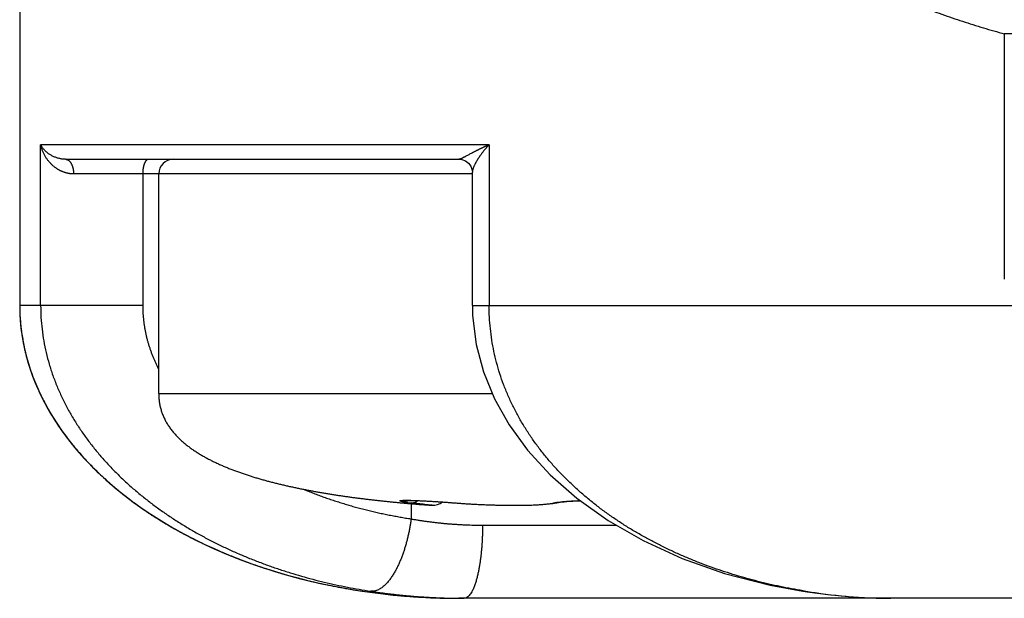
# Model space of a CAD drawing. Header units: millimetres. Extents: x 0 to 1300, y 0 to 891.
# Tile 128 of 148: x 881 to 887.73, y 464.6 to 468.55. Entities that reach past the tile are written whole.
import ezdxf

# ---------------------------------------------------------------- set-up
doc = ezdxf.new("R2010")
doc.units = ezdxf.units.MM
doc.header["$LTSCALE"] = 0.545669
doc.layers.add('NoLayerName_001', color=7, linetype='Continuous')

msp = doc.modelspace()

# ---------------------------------------------------------------- linework, layer by layer
at = {"layer": 'NoLayerName_001', "color": 60, "linetype": 'Continuous', "lineweight": 25}
for p, q in [((881, 487.85), (881, 466.6)), ((887.72877716, 468.45749584), (887.72877716, 466.78100522)), ((888.03264987, 468.45749584), (887.72877716, 468.45749584)), ((881.14302085, 466.60000004), (881.14302085, 467.7)), ((884.20805053, 467.7), (881.14302085, 467.7)), ((884.20805053, 467.7), (884.20805053, 466.6)), ((881.31402088, 467.6), (884.00181416, 467.6)), ((884.09347742, 467.5), (881.3680029, 467.5)), ((881.84034888, 467.5), (881.84034888, 466.6)), ((881.95, 466), (881.95, 467.5)), ((884.09347729, 466.60000005), (884.09347729, 467.51203615)), ((881.84034888, 466.6), (881, 466.6)), ((884.09347738, 466.60000005), (905.90652262, 466.59999893)), ((881.95, 466), (884.22920903, 466)), ((883.64195442, 465.24960392), (883.62620333, 465.2510102)), ((883.67465375, 465.24700358), (883.67465375, 465.14279636)), ((883.68656522, 465.26868989), (883.70540848, 465.26810219)), ((883.70540848, 465.26810219), (883.72645882, 465.26729047)), ((883.72645882, 465.26729047), (883.74959586, 465.26625826)), ((883.74959586, 465.26625826), (883.77464733, 465.2650023)), ((883.77464733, 465.2650023), (883.81542643, 465.26271388)), ((883.81542643, 465.26271388), (883.85940405, 465.25997191)), ((883.85940405, 465.25997191), (883.90756542, 465.25669428)), ((883.90572855, 465.25682465), (883.95531804, 465.25319159)), ((883.95340728, 465.2533364), (884.02464197, 465.24807356)), ((883.97467484, 465.25190122), (883.97355291, 465.25179001)), ((884.64272736, 465.24817796), (884.67478421, 465.25411753)), ((884.67607372, 465.2564698), (884.69471293, 465.25880799)), ((884.69242782, 465.25705466), (884.70694419, 465.25886305)), ((884.71811062, 465.26005062), (884.73428706, 465.26154292)), ((884.73428706, 465.26154292), (884.75797939, 465.26336615)), ((884.75258704, 465.2629849), (884.7793888, 465.26472523)), ((884.77289439, 465.26433942), (884.80288282, 465.26596096)), ((884.79512536, 465.26557973), (884.82840057, 465.26704485)), ((884.81917895, 465.26668369), (884.83136827, 465.26712706)), ((884.16308893, 465.1), (885.07666843, 465.1)), ((882.96764409, 464.72214758), (883.06424226, 464.69981634)), ((883.06424226, 464.69981634), (883.32528407, 464.651349)), ((883.32528407, 464.651349), (883.59468446, 464.61843344)), ((886.35125197, 464.64868901), (886.38171781, 464.64407795)), ((886.35129423, 464.64867589), (886.37317546, 464.64826361)), ((886.38171781, 464.64407795), (886.52359416, 464.62545468)), ((906, 464.6), (884, 464.6))]:
    msp.add_line(p, q, dxfattribs=at)
for points in [[(884.00178581, 467.59999998), (884.02261794, 467.59758358), (884.04636017, 467.58843494), (884.06690306, 467.57304419), (884.08209098, 467.55322897), (884.09059395, 467.53271817), (884.09334343, 467.5162383), (884.09347753, 467.51193596)], [(884.09355401, 466.60000007), (884.09524846, 466.53178489), (884.11902516, 466.33530061), (884.16894181, 466.14701911), (884.24393096, 465.96408654), (884.34431092, 465.78604943), (884.47066008, 465.61294173), (884.62512139, 465.44466682), (884.80776588, 465.28395204), (885.02053948, 465.1322762), (885.26086304, 464.99408137), (885.52734685, 464.8723499), (885.81759777, 464.76997014), (886.12893315, 464.68957364), (886.35129423, 464.64867589)], [(883.6279234, 465.26866668), (883.62817759, 465.26868937), (883.62955629, 465.26878801), (883.63200447, 465.26891713), (883.63531155, 465.26904107), (883.63942864, 465.26914464)], [(883.63942864, 465.26914464), (883.64422945, 465.26921518), (883.64971391, 465.26924629), (883.65584369, 465.26923298), (883.66261063, 465.26917215), (883.67000165, 465.26906197), (883.67799558, 465.26890179), (883.68656522, 465.26868989)], [(884.02464197, 465.24807356), (884.09677666, 465.24366359), (884.16721943, 465.2402491), (884.2360233, 465.23774677), (884.30294808, 465.23612533), (884.36771105, 465.23538591), (884.42989198, 465.23556413), (884.48906752, 465.23673611), (884.54444087, 465.23902415), (884.59564928, 465.24265946), (884.64272736, 465.24817796)], [(884.67430274, 465.25400591), (884.67747897, 465.25465829), (884.68460424, 465.25589786), (884.69458336, 465.25734723)], [(884.67658361, 465.25448311), (884.68309238, 465.25565344), (884.69242782, 465.25705466)], [(884.70409972, 465.25853623), (884.72170738, 465.26040266), (884.73872631, 465.26191437)], [(883.59468446, 464.61843344), (883.8719696, 464.60183876), (883.99992881, 464.60000001)], [(886.52359416, 464.62545468), (886.66374344, 464.61183604), (886.80195703, 464.60332487), (886.93803906, 464.600039)]]:
    msp.add_lwpolyline(points, dxfattribs=at)
for centre, radius, start, end in [((882.05, 467.5), 0.1, 90, 180), ((882.32793918, 466.60023665), 1.3280383, 180.010210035, 186.108417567), ((882.31658511, 466.60000072), 1.31658511, 180, 180.406062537), ((882.33204391, 466.60043477), 1.33204663, 180.420050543, 187.401216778), ((882.34575818, 466.60187792), 1.3459308, 186.097171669, 186.758742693), ((882.35005875, 466.60238784), 1.3502615, 186.758753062, 187.426333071), ((882.35398674, 466.60289787), 1.35422246, 187.42625067, 187.915455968), ((882.37466545, 466.6060438), 1.37503898, 187.926635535, 192.723973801), ((882.3975159, 466.61090056), 1.39839804, 192.711869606, 193.068573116), ((882.40441293, 466.61251631), 1.40548178, 193.069158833, 194.112196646), ((882.41865988, 466.61612889), 1.42017958, 194.113400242, 195.816443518), ((882.43904411, 466.62192292), 1.44137126, 195.817191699, 197.76715854), ((882.46989953, 466.63193299), 1.4738096, 197.771711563, 200.853480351), ((882.49995259, 466.64322209), 1.50591268, 200.847823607, 202.285577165), ((882.51308819, 466.64856082), 1.52009169, 202.28401788, 202.712704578), ((882.51867208, 466.65089651), 1.5261444, 202.712650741, 203.058166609), ((882.55736064, 466.66796512), 1.56842733, 203.078331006, 207.783659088), ((882.36470458, 465.99951991), 0.41470485, 179.933669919, 184.923693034), ((882.37196601, 465.99982789), 0.42196605, 179.97663054, 184.880732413), ((882.59940748, 466.6894725), 1.61565218, 207.763388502, 208.302267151), ((882.61499648, 466.69791175), 1.6333789, 208.303646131, 209.592426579), ((882.65914159, 466.72344427), 1.68437442, 209.606101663, 212.732955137), ((882.70877418, 466.7552091), 1.74330137, 212.72911066, 214.152996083), ((882.75260267, 466.78501197), 1.79630273, 214.154832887, 215.925071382), ((882.79841492, 466.81814823), 1.85284273, 215.923648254, 217.397966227), ((882.84454056, 466.85356288), 1.91106523, 217.401581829, 219.092520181), ((882.91775523, 466.91359987), 2.00574708, 219.104778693, 222.281706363), ((882.9822469, 466.97152065), 2.09242878, 222.267029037, 223.341586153), ((883.02101333, 467.00818251), 2.14578537, 223.343082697, 224.768004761), ((883.0789844, 467.06567148), 2.22742865, 224.767739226, 227.897365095), ((883.15710695, 467.15047174), 2.34272415, 227.870281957, 228.98190237), ((883.19270653, 467.19141814), 2.39698222, 228.982214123, 230.174451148), ((883.25632535, 467.26852262), 2.49694317, 230.186443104, 233.141609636), ((883.31722878, 467.34887432), 2.59776653, 233.129876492, 234.31371863), ((883.34861962, 467.39252968), 2.65153618, 234.313067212, 235.309261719), ((884.56084554, 475.67297002), 10.46379098, 264.962008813, 265.928425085), ((884.50555629, 475.01388977), 9.80240207, 264.945629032, 265.159932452), ((883.86319286, 466.84580309), 1.6050142, 262.481862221, 263.253455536), ((884.55544652, 475.60955126), 10.40014898, 265.162942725, 265.933286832), ((883.82499955, 465.33534044), 0.1, 265.922860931, 309.071986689), ((884.6545102, 465.34042597), 0.08864118, 267.060675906, 278.950592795), ((884.65444031, 465.34098721), 0.08920646, 278.938849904, 282.863102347), ((883.40398019, 467.47325297), 2.74941809, 235.318096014, 238.236158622), ((883.48773921, 467.60670938), 2.90697861, 238.217237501, 239.534100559), ((883.52349194, 467.66702503), 2.97705267, 239.529594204, 240.165139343), ((883.57627305, 467.76011748), 3.08406566, 240.17494876, 242.485671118), ((883.64024015, 467.8821939), 3.22188559, 242.479688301, 243.991761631), ((883.67114858, 467.94504012), 3.2919208, 243.987927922, 244.43840536), ((883.71289743, 468.03356926), 3.38979877, 244.447466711, 246.774197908), ((883.76329337, 468.15009336), 3.51675345, 246.768336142, 248.186971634), ((883.78462489, 468.20289646), 3.57370227, 248.184026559, 248.515322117), ((883.81609573, 468.28433085), 3.66100455, 248.523795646, 251.000296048), ((883.85160086, 468.38620041), 3.76888347, 250.994126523, 252.282987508), ((883.86354464, 468.42316815), 3.80773256, 252.28107006, 252.463247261), ((883.89072349, 468.51248937), 3.90109206, 252.477910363, 255.722856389), ((883.92064493, 468.62735145), 4.01978559, 255.713294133, 256.286670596), ((886.97114731, 468.41274091), 3.81167413, 260.649929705, 260.974208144), ((887.03305539, 468.79900793), 4.20286374, 260.966783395, 262.362094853), ((886.98235814, 468.38627631), 3.78705847, 262.29235484, 266.524485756), ((884.00020457, 469.06616456), 4.46616456, 266.702195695, 269.997375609), ((884.03820104, 468.95327978), 4.35327827, 269.49627096, 269.999754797), ((886.96532902, 468.13280155), 3.53301794, 266.550946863, 266.895143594), ((886.96111541, 468.05250072), 3.45260676, 266.892787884, 267.851020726), ((886.95575503, 467.90332099), 3.30333095, 267.84690437, 269.35611288), ((886.95401277, 467.7762711), 3.17626953, 269.361784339, 269.998318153)]:
    msp.add_arc(centre, radius, start, end, dxfattribs=at)
msp.add_ellipse((884, 466.6), major_axis=(-3, 0), ratio=0.6666666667, start_param=0, end_param=1.5707963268, dxfattribs=at)
for points, knots in [([(886.0703085, 469.27841467), (886.08934415, 469.26245052), (886.12714354, 469.2301682), (886.18556747, 469.18379246), (886.24496955, 469.13860756), (886.30547854, 469.09482533), (886.36698397, 469.05237473), (886.42943957, 469.01126061), (886.49278185, 468.97146747), (886.55695194, 468.93298528), (886.62188975, 468.89580257), (886.68753551, 468.85990822), (886.75382944, 468.82529116), (886.82071198, 468.79193955), (886.88813293, 468.75983982), (886.95605131, 468.72896113), (887.0244367, 468.69925756), (887.0932659, 468.67068186), (887.16251563, 468.64318613), (887.23216279, 468.61672304), (887.30218254, 468.59124412), (887.37254962, 468.56670825), (887.4432417, 468.54309359), (887.51423029, 468.52036515), (887.58549891, 468.49853124), (887.65698656, 468.47744103), (887.70486711, 468.46416999), (887.72877716, 468.45743654)], [0, 0, 0, 0, 0.0745311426, 0.1491100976, 0.2237401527, 0.2984212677, 0.3731502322, 0.4479208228, 0.5227239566, 0.5975478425, 0.6723781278, 0.7471980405, 0.8219885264, 0.8967283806, 0.9713960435, 1.0459938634, 1.1205421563, 1.1950591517, 1.2695605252, 1.3440594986, 1.4185668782, 1.4930875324, 1.5676189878, 1.6421570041, 1.7166961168, 1.7912296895, 1.8657499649, 1.8657499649, 1.8657499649, 1.8657499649]), ([(881.31402088, 467.6), (881.31062561, 467.60009698), (881.30383023, 467.60014997), (881.29367109, 467.60107515), (881.28356006, 467.60248984), (881.27351007, 467.60447286), (881.26353173, 467.60698636), (881.25363655, 467.61002412), (881.24383989, 467.61356852), (881.23416743, 467.61760584), (881.22465697, 467.62212551), (881.21535079, 467.62711424), (881.2062915, 467.63255898), (881.19752171, 467.63844661), (881.18908402, 467.6447641), (881.18102122, 467.65149854), (881.17337546, 467.65863669), (881.16619154, 467.6661668), (881.15950476, 467.67407205), (881.15338604, 467.68235458), (881.1477749, 467.69094656), (881.1446547, 467.6970148), (881.14302085, 467.7)], [0, 0, 0, 0, 0.01018996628, 0.02037535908, 0.03057579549, 0.04080884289, 0.05109003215, 0.06143290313, 0.07184849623, 0.08233217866, 0.09286445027, 0.10342556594, 0.1139966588, 0.12456020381, 0.13510050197, 0.1456041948, 0.15606081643, 0.16646338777, 0.17680905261, 0.18709974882, 0.19734289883, 0.20755209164, 0.20755209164, 0.20755209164, 0.20755209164]), ([(881.25067395, 467.53813246), (881.24798857, 467.54005066), (881.24255541, 467.54381084), (881.23474826, 467.54993231), (881.22714872, 467.55632929), (881.21980298, 467.56303996), (881.21271028, 467.57003582), (881.20588249, 467.5773063), (881.19932807, 467.58483601), (881.19305642, 467.59261086), (881.1870767, 467.60061642), (881.1813981, 467.60883838), (881.17602972, 467.61726269), (881.17097999, 467.62587563), (881.16625649, 467.63466374), (881.16186683, 467.64361391), (881.15781817, 467.65271295), (881.15411919, 467.66194798), (881.15077306, 467.67130492), (881.14780345, 467.68077428), (881.14515761, 467.69032942), (881.14376351, 467.69678523), (881.14302085, 467.7)], [0, 0, 0, 0, 0.00990032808, 0.01981660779, 0.02974872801, 0.03969586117, 0.04965655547, 0.05962882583, 0.06961024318, 0.07959802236, 0.08958910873, 0.09958026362, 0.1095681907, 0.1195505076, 0.12952575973, 0.13949257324, 0.14944968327, 0.15939600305, 0.16933069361, 0.17925323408, 0.18916349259, 0.19906179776, 0.19906179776, 0.19906179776, 0.19906179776]), ([(884.20805053, 467.7), (884.20630559, 467.69921739), (884.20281387, 467.69765628), (884.19758734, 467.69528999), (884.19236741, 467.69290915), (884.18715525, 467.69051123), (884.18195052, 467.68809709), (884.17675329, 467.68566666), (884.17156352, 467.68322014), (884.1663812, 467.68075766), (884.16120631, 467.67827934), (884.15603884, 467.67578534), (884.15087877, 467.67327579), (884.14572608, 467.67075082), (884.14058075, 467.66821058), (884.1354428, 467.66565517), (884.13031209, 467.66308507), (884.12518839, 467.66050098), (884.12007149, 467.65790354), (884.1149612, 467.65529344), (884.10985729, 467.65267133), (884.10475958, 467.65003787), (884.09966786, 467.64739373), (884.09458193, 467.64473956), (884.08780853, 467.64118849), (884.07935514, 467.63672732), (884.06584336, 467.62954684), (884.05404027, 467.62321743), (884.04389931, 467.6178304), (884.03881926, 467.6151662), (884.03373071, 467.61254603), (884.02862454, 467.60998017), (884.02347768, 467.60748415), (884.018252, 467.60505992), (884.01295279, 467.60276351), (884.00756722, 467.60052228), (884.003696, 467.60027493), (884.00181416, 467.6)], [0, 0, 0, 0, 0.00573720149, 0.01147441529, 0.01721165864, 0.02294894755, 0.02868629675, 0.03442371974, 0.0401612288, 0.04589883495, 0.05163654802, 0.05737437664, 0.06311232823, 0.06885040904, 0.07458862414, 0.08032697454, 0.08606542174, 0.09180389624, 0.09754232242, 0.10328061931, 0.10901870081, 0.11475647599, 0.12049384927, 0.12623072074, 0.13196698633, 0.14343726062, 0.15490568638, 0.17787061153, 0.183616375, 0.18935461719, 0.19507927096, 0.20078696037, 0.20649712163, 0.21224237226, 0.21805524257, 0.22386740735, 0.22957288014, 0.22957288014, 0.22957288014, 0.22957288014]), ([(884.20805053, 467.7), (884.20660154, 467.69844522), (884.20369394, 467.69534413), (884.19938858, 467.69063988), (884.19511754, 467.68590347), (884.19088792, 467.68112921), (884.18669923, 467.67631854), (884.182553, 467.67147101), (884.17845022, 467.66658666), (884.17439202, 467.6616654), (884.17037952, 467.65670718), (884.1664138, 467.65171194), (884.16249601, 467.64667959), (884.15862711, 467.64161014), (884.15480889, 467.63650293), (884.15104343, 467.631357), (884.14733274, 467.62617147), (884.14367885, 467.62094542), (884.1400838, 467.61567796), (884.13654959, 467.61036817), (884.13307828, 467.60501515), (884.12967183, 467.59961802), (884.12633251, 467.59417582), (884.12306203, 467.58868886), (884.11986924, 467.58315448), (884.11676593, 467.57756977), (884.11376356, 467.57193249), (884.11087373, 467.56624033), (884.10810809, 467.56049095), (884.10547793, 467.55468216), (884.10299602, 467.54881129), (884.1006697, 467.54287757), (884.09853378, 467.53686987), (884.09663448, 467.5307709), (884.0950434, 467.52458145), (884.09375124, 467.51830303), (884.09362998, 467.51403637), (884.09347742, 467.51191793)], [0, 0, 0, 0, 0.00637588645, 0.01275283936, 0.01913059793, 0.02550892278, 0.03188759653, 0.03826642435, 0.04464523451, 0.05102387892, 0.05740223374, 0.06378019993, 0.07015770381, 0.0765347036, 0.08291125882, 0.08928752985, 0.09566374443, 0.10204019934, 0.10841726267, 0.11479537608, 0.12117505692, 0.12755690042, 0.1339415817, 0.14032961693, 0.14671945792, 0.15310877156, 0.15949575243, 0.1658791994, 0.17225858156, 0.17863410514, 0.18500678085, 0.19137842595, 0.19775153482, 0.20413222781, 0.21053144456, 0.21692967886, 0.22330143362, 0.22330143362, 0.22330143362, 0.22330143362]), ([(881.31402088, 467.6), (881.31538207, 467.59989466), (881.31813327, 467.59982843), (881.32217152, 467.59884922), (881.32609783, 467.59744005), (881.32986014, 467.59557218), (881.33341383, 467.59334421), (881.33672187, 467.59080684), (881.33977049, 467.5880108), (881.34257473, 467.58499897), (881.34515788, 467.58180658), (881.34754288, 467.57846779), (881.34975681, 467.57501568), (881.3518117, 467.5714678), (881.35371322, 467.56783444), (881.35546979, 467.5641259), (881.35708937, 467.56035209), (881.35857984, 467.55652285), (881.35995018, 467.55264734), (881.36120376, 467.54873124), (881.3623426, 467.54477866), (881.3633693, 467.54079353), (881.36428632, 467.5367797), (881.36509619, 467.53274106), (881.3658014, 467.52868148), (881.36640444, 467.52460483), (881.36690786, 467.52051498), (881.3673139, 467.51641581), (881.36762604, 467.51231119), (881.36784312, 467.50820497), (881.36798119, 467.50410111), (881.36798863, 467.50136604), (881.3680029, 467.5)], [0, 0, 0, 0, 0.00409578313, 0.0082244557, 0.01239558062, 0.01659626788, 0.0207971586, 0.02496077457, 0.02908563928, 0.03319286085, 0.03729508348, 0.04139679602, 0.04549615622, 0.04959375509, 0.05369283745, 0.05779521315, 0.06190129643, 0.06601022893, 0.07012028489, 0.0742313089, 0.0783439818, 0.082458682, 0.08657549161, 0.09069421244, 0.09481438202, 0.09893528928, 0.10305598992, 0.10717532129, 0.11129191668, 0.11540421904, 0.11951049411, 0.12360884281, 0.12360884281, 0.12360884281, 0.12360884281]), ([(881.88083606, 467.6), (881.87938315, 467.59981962), (881.8764475, 467.5997199), (881.87233127, 467.59802302), (881.86856595, 467.5956064), (881.8651369, 467.59245824), (881.86201457, 467.58876537), (881.85918252, 467.58464687), (881.85662859, 467.58023878), (881.85434389, 467.57567337), (881.85231826, 467.57107897), (881.85052648, 467.56654474), (881.84896504, 467.56209594), (881.84761279, 467.55771846), (881.84644422, 467.55338858), (881.8454339, 467.54908254), (881.84455609, 467.54477651), (881.8437858, 467.54044673), (881.84309613, 467.53607586), (881.84247491, 467.53165648), (881.84192656, 467.52719157), (881.84145354, 467.52269106), (881.84105947, 467.51816505), (881.84074645, 467.51362366), (881.84052165, 467.509077), (881.8403734, 467.50453527), (881.8403645, 467.50150975), (881.84034888, 467.5)], [0, 0, 0, 0, 0.00439219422, 0.00871683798, 0.01315004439, 0.01777896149, 0.02261838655, 0.02763269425, 0.03275331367, 0.03789045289, 0.04294051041, 0.04781215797, 0.05251321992, 0.05708156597, 0.06155377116, 0.06596489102, 0.07034834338, 0.07473590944, 0.07915712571, 0.0836225, 0.08812375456, 0.09265181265, 0.09719767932, 0.10175246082, 0.10630738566, 0.11085382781, 0.11538333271, 0.11538333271, 0.11538333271, 0.11538333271]), ([(881.3680029, 467.5), (881.36592791, 467.50003495), (881.36177594, 467.50005366), (881.35555468, 467.50038901), (881.34934365, 467.50090584), (881.34314858, 467.50163561), (881.33697466, 467.5025675), (881.33082752, 467.50370241), (881.32471263, 467.50503574), (881.3186354, 467.50656234), (881.31260137, 467.50827713), (881.30661608, 467.51017502), (881.30068508, 467.51225093), (881.2948139, 467.51449976), (881.28900809, 467.51691643), (881.28327321, 467.51949588), (881.27761471, 467.52223292), (881.27203845, 467.5251229), (881.26654888, 467.52815914), (881.26115553, 467.53134249), (881.25584917, 467.53464585), (881.252405, 467.53698263), (881.25067395, 467.53813246)], [0, 0, 0, 0, 0.00622582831, 0.01245358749, 0.01868485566, 0.02492105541, 0.03116346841, 0.03741321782, 0.04367079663, 0.04993601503, 0.05620830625, 0.06248676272, 0.0687701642, 0.07505700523, 0.08134552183, 0.08763371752, 0.09391938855, 0.10020014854, 0.10647345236, 0.11273661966, 0.11898685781, 0.12522128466, 0.12522128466, 0.12522128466, 0.12522128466]), ([(881.14310572, 466.60000004), (881.14390981, 466.57307881), (881.14436511, 466.51913037), (881.15198704, 466.43847203), (881.16362012, 466.35823989), (881.17991615, 466.27875557), (881.20056231, 466.20031541), (881.22553393, 466.12319761), (881.25460697, 466.04759173), (881.28755166, 465.97362273), (881.32414743, 465.90140443), (881.36417292, 465.83104806), (881.40742, 465.76265246), (881.45368291, 465.69628479), (881.50276043, 465.63198086), (881.55445966, 465.56976769), (881.60858814, 465.50967141), (881.66496315, 465.45170805), (881.72342392, 465.39587984), (881.78382722, 465.34217193), (881.84603734, 465.29056032), (881.90991993, 465.24102149), (881.97534457, 465.19352469), (882.04220357, 465.14804681), (882.11040739, 465.10456898), (882.17986948, 465.06306597), (882.25050404, 465.0235132), (882.32222515, 464.9858859), (882.39494693, 464.95015936), (882.46858354, 464.91630895), (882.54304911, 464.88430987), (882.61825865, 464.85413766), (882.69413418, 464.8257629), (882.77061507, 464.7991669), (882.84765249, 464.77432996), (882.92520238, 464.7512359), (883.00321606, 464.72984537), (883.08166266, 464.71020667), (883.16044486, 464.69204084), (883.21330023, 464.68153818), (883.23968086, 464.67608702)], [0, 0, 0, 0, 0.0807997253, 0.161754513, 0.2428178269, 0.3239300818, 0.4050224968, 0.4860334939, 0.5669854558, 0.6479189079, 0.7288498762, 0.8097719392, 0.8906623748, 0.9715292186, 1.0523956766, 1.1332676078, 1.2141342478, 1.2949718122, 1.375782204, 1.4565890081, 1.5374053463, 1.6182334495, 1.6990664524, 1.7799089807, 1.8607770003, 1.9416809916, 2.0226256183, 2.1036100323, 2.1846281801, 2.2656691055, 2.346717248, 2.4277527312, 2.5087538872, 2.5897177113, 2.670651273, 2.7515595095, 2.8324451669, 2.9133088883, 2.9941493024, 3.0749631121, 3.0749631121, 3.0749631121, 3.0749631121]), ([(881.84034888, 466.6), (881.84044865, 466.59247292), (881.84050462, 466.57741019), (881.84145111, 466.55482615), (881.84290497, 466.53225658), (881.84495307, 466.50971842), (881.8475637, 466.48722757), (881.85073698, 466.46480022), (881.85446449, 466.44245246), (881.85874007, 466.42020042), (881.86355701, 466.39806023), (881.86890874, 466.37604766), (881.87478946, 466.35417698), (881.881185, 466.33245799), (881.88808116, 466.31089826), (881.89546409, 466.28950504), (881.90331948, 466.26828534), (881.91163462, 466.24724697), (881.92039099, 466.22639484), (881.92959162, 466.20574462), (881.93915924, 466.18527192), (881.94593281, 466.17182028), (881.949269, 466.16507232)], [0, 0, 0, 0, 0.02258323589, 0.04518316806, 0.06779851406, 0.09042751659, 0.11306798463, 0.13571733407, 0.15837262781, 0.18103061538, 0.20368777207, 0.22634033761, 0.24898531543, 0.27162376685, 0.29425728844, 0.3168867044, 0.33951209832, 0.36213284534, 0.3847476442, 0.40735454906, 0.4299510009, 0.45253385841, 0.45253385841, 0.45253385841, 0.45253385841]), ([(884.2164076, 466.44299578), (884.21434158, 466.46914818), (884.20884615, 466.52133873), (884.20881322, 466.57381768), (884.20811505, 466.60000004)], [0, 0, 0, 0, 0.07870163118, 0.15727662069, 0.15727662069, 0.15727662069, 0.15727662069]), ([(881.01109532, 466.42884498), (881.01619105, 466.39793619), (881.02487706, 466.33559974), (881.04730489, 466.24340341), (881.07531856, 466.15186444), (881.10988379, 466.0613408), (881.15065962, 465.97199035), (881.19765867, 465.8840236), (881.25080389, 465.79764717), (881.30998796, 465.71305509), (881.37502966, 465.6304038), (881.44576157, 465.54986205), (881.52201228, 465.47159686), (881.60361193, 465.39577619), (881.69039061, 465.32256809), (881.78217858, 465.25214093), (881.87880471, 465.18466475), (881.98008527, 465.12031599), (882.08577399, 465.05919986), (882.19561941, 465.00142751), (882.30936786, 464.94711137), (882.42676574, 464.89636418), (882.54755936, 464.84929867), (882.67149514, 464.80602852), (882.79831846, 464.76666452), (882.92777243, 464.7313307), (883.05957414, 464.7000923), (883.19342624, 464.67299351), (883.32902658, 464.65002786), (883.46608777, 464.63141523), (883.604264, 464.61651599), (883.69692182, 464.61079284), (883.74328502, 464.60739587)], [0, 0, 0, 0, 0.0939780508, 0.1886630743, 0.2842782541, 0.381033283, 0.4791249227, 0.578737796, 0.6800449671, 0.7831928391, 0.8882874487, 0.9954092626, 1.1046174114, 1.2159527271, 1.3294405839, 1.445093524, 1.5629136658, 1.6828880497, 1.8049655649, 1.9290734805, 2.0551263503, 2.1830284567, 2.3126759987, 2.4439590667, 2.5767634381, 2.7109714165, 2.8464493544, 2.9830464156, 3.1206052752, 3.2589640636, 3.3979579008, 3.5374203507, 3.5374203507, 3.5374203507, 3.5374203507]), ([(886.35187924, 464.65170824), (886.32609553, 464.6562272), (886.274444, 464.66487564), (886.19737601, 464.68020278), (886.12058038, 464.69697009), (886.04414726, 464.71545071), (885.96811197, 464.7355984), (885.89252454, 464.75745254), (885.81743107, 464.78102959), (885.74287868, 464.80635206), (885.66891446, 464.83344119), (885.59558976, 464.86231524), (885.52296946, 464.89299366), (885.45113603, 464.92550412), (885.38017871, 464.95986931), (885.3101875, 464.9961123), (885.24125239, 465.03425601), (885.17346336, 465.07432342), (885.10691047, 465.11633755), (885.04168368, 465.16032133), (884.97787384, 465.20629797), (884.91557615, 465.25428381), (884.85490401, 465.30429738), (884.79598839, 465.35635723), (884.738964, 465.4104766), (884.68396637, 465.46666823), (884.63114141, 465.52493557), (884.580642, 465.58525624), (884.53263267, 465.64758844), (884.4872866, 465.71188431), (884.44477547, 465.77809419), (884.40528282, 465.84616328), (884.36896951, 465.91599924), (884.33597738, 465.98747944), (884.30645615, 466.06047708), (884.28056691, 466.13486489), (884.25842713, 466.21050115), (884.24033335, 466.28722435), (884.22568245, 466.36472198), (884.21982427, 466.41695658), (884.2164076, 466.44299578)], [0, 0, 0, 0, 0.0785301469, 0.157100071, 0.2357025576, 0.3143322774, 0.3929858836, 0.4716621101, 0.5503618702, 0.6290883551, 0.7078471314, 0.7866459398, 0.865480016, 0.9443260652, 1.0231633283, 1.1019756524, 1.1807518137, 1.2594858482, 1.3381773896, 1.4168320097, 1.4954615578, 1.5740831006, 1.6526989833, 1.7313029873, 1.8098984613, 1.8884995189, 1.9671292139, 2.0457841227, 2.1244427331, 2.2030953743, 2.2817462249, 2.3604132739, 2.4391013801, 2.5177990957, 2.596504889, 2.6752297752, 2.7539983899, 2.83281758, 2.9116446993, 2.9904319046, 2.9904319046, 2.9904319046, 2.9904319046]), ([(881.95153003, 465.96392623), (881.95266264, 465.95470792), (881.95444547, 465.93619511), (881.96002002, 465.90884342), (881.96731364, 465.88192459), (881.97658451, 465.85561141), (881.98767886, 465.83000737), (882.00051194, 465.80520587), (882.01493474, 465.7812761), (882.03081365, 465.75828808), (882.04803035, 465.73630507), (882.0664415, 465.71533709), (882.08589128, 465.69534137), (882.10624138, 465.6762701), (882.12735789, 465.65806207), (882.14915222, 465.64068276), (882.17155178, 465.62409747), (882.19448648, 465.60826584), (882.21789171, 465.59314469), (882.24171589, 465.5786976), (882.2659126, 465.56488525), (882.29043718, 465.55166709), (882.31524867, 465.53900082), (882.34031786, 465.52685701), (882.3656186, 465.51520449), (882.39112579, 465.5040118), (882.41681594, 465.49324606), (882.44267443, 465.48288921), (882.46868854, 465.47292333), (882.49484591, 465.4633301), (882.52113421, 465.45409125), (882.5475411, 465.44518853), (882.57405421, 465.4366036), (882.60066133, 465.42831845), (882.62735074, 465.42031357), (882.65411433, 465.41257481), (882.68094771, 465.40509468), (882.70784621, 465.39786099), (882.73480806, 465.39087337), (882.76182121, 465.38408862), (882.77988172, 465.37977816), (882.78890545, 465.37759636)], [0, 0, 0, 0, 0.027862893, 0.0557459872, 0.0836179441, 0.1114827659, 0.1393612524, 0.1672661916, 0.1951943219, 0.2231260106, 0.2510310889, 0.2789143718, 0.3067976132, 0.3346827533, 0.3625571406, 0.390423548, 0.4182894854, 0.4461546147, 0.4740143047, 0.501872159, 0.5297311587, 0.5575897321, 0.5854443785, 0.6132974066, 0.6411509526, 0.6690048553, 0.6968577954, 0.7247114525, 0.7525678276, 0.7804279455, 0.808291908, 0.8361589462, 0.8640274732, 0.8918951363, 0.9197589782, 0.9476180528, 0.9754737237, 1.0033271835, 1.0311793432, 1.0590308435, 1.0868820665, 1.0868820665, 1.0868820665, 1.0868820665]), ([(882.78890545, 465.37759636), (882.7979458, 465.3754847), (882.81601496, 465.37121188), (882.84318721, 465.36509991), (882.87039541, 465.35915328), (882.8976444, 465.35339762), (882.92492996, 465.34781875), (882.95225053, 465.34241318), (882.97960387, 465.33717453), (883.00698792, 465.33209719), (883.03440057, 465.32717537), (883.06183974, 465.3224033), (883.08930333, 465.31777526), (883.11678933, 465.31328527), (883.14429616, 465.30892842), (883.17182278, 465.30470158), (883.19936823, 465.30060128), (883.22693158, 465.29662412), (883.25451191, 465.29276669), (883.28210829, 465.28902557), (883.30971977, 465.28539735), (883.33734544, 465.28187863), (883.36498436, 465.278466), (883.39263567, 465.27515597), (883.42029867, 465.27194605), (883.44797278, 465.26883394), (883.47565739, 465.2658173), (883.50335193, 465.26289372), (883.53105583, 465.2600611), (883.55876842, 465.2573162), (883.58648942, 465.25466005), (883.61421712, 465.25207771), (883.6327093, 465.25043509), (883.64195442, 465.24960392)], [0, 0, 0, 0, 0.02785108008, 0.0557019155, 0.08355222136, 0.11140208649, 0.13925187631, 0.16710184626, 0.19495213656, 0.22280277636, 0.25065368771, 0.27850468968, 0.30635550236, 0.33420575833, 0.36205531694, 0.38990439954, 0.41775320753, 0.44560189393, 0.47345056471, 0.50129928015, 0.52914805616, 0.55699686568, 0.58484563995, 0.61269429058, 0.64054283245, 0.66839131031, 0.69623974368, 0.72408812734, 0.75193643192, 0.77978460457, 0.80763256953, 0.83548022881, 0.8633274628, 0.8633274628, 0.8633274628, 0.8633274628]), ([(882.94724305, 465.34175209), (882.95891928, 465.33705533), (882.98222724, 465.32754903), (883.01745935, 465.31396502), (883.05284452, 465.30077829), (883.08840609, 465.28805651), (883.12412977, 465.27577465), (883.16001074, 465.2639327), (883.19604154, 465.25252636), (883.23221485, 465.24155338), (883.26852302, 465.23101108), (883.30495843, 465.22089688), (883.34151349, 465.2112082), (883.37818059, 465.20194245), (883.41495211, 465.19309702), (883.45182046, 465.18466941), (883.48877798, 465.1766567), (883.52581724, 465.16905752), (883.56292994, 465.16186476), (883.60011112, 465.15509267), (883.63734323, 465.14867588), (883.66222389, 465.14478839), (883.67465375, 465.14279636)], [0, 0, 0, 0, 0.03775638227, 0.07551380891, 0.11327481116, 0.15104163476, 0.18881624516, 0.22659999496, 0.26439254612, 0.30219298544, 0.3400002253, 0.37781300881, 0.41562991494, 0.45344936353, 0.49126962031, 0.52908880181, 0.56690488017, 0.60471568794, 0.64251892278, 0.68031215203, 0.71809281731, 0.75585823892, 0.75585823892, 0.75585823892, 0.75585823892]), ([(883.60210701, 465.2638761), (883.60179073, 465.26400086), (883.60115517, 465.26423336), (883.60022353, 465.26468276), (883.59938332, 465.26515914), (883.59849321, 465.2659841), (883.59922017, 465.26699499), (883.60014787, 465.26732623), (883.60111589, 465.26766109), (883.60210779, 465.26789572), (883.60310694, 465.26809816), (883.60411164, 465.2682699), (883.60511955, 465.26842164), (883.60613, 465.26855546), (883.60714242, 465.26867407), (883.60815631, 465.26878001), (883.60917118, 465.26887595), (883.61018666, 465.26896425), (883.61120266, 465.26904535), (883.61221911, 465.26911985), (883.61323594, 465.26918832), (883.61425312, 465.26925132), (883.61527058, 465.26930943), (883.61628828, 465.26936324), (883.61730619, 465.26941304), (883.61832428, 465.26945907), (883.61934254, 465.26950154), (883.62036093, 465.2695407), (883.62137945, 465.26957677), (883.62239807, 465.26961), (883.62341677, 465.2696406), (883.62443553, 465.26966883), (883.62545433, 465.26969476), (883.62647319, 465.2697185), (883.62749209, 465.26974012), (883.62851103, 465.26975973), (883.62986965, 465.2697833), (883.63156802, 465.26980821), (883.63360613, 465.26983129), (883.63564431, 465.26984905), (883.63700313, 465.26985543), (883.63768253, 465.2698593)], [0, 0, 0, 0, 0.001019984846, 0.002037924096, 0.003057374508, 0.004067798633, 0.005042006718, 0.006057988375, 0.007078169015, 0.008097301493, 0.009116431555, 0.010135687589, 0.011154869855, 0.012174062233, 0.013193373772, 0.014212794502, 0.01523221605, 0.016251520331, 0.017270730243, 0.018289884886, 0.019309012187, 0.02032812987, 0.02134724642, 0.022366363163, 0.023385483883, 0.024404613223, 0.025423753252, 0.026442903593, 0.027462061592, 0.028481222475, 0.029500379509, 0.030519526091, 0.031538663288, 0.032557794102, 0.03357692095, 0.03459604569, 0.035615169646, 0.037653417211, 0.039691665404, 0.041729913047, 0.043768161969, 0.043768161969, 0.043768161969, 0.043768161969]), ([(883.65319274, 465.25458641), (883.65218264, 465.25472173), (883.6504989, 465.25494559), (883.64814272, 465.25526686), (883.64612358, 465.25554554), (883.64410501, 465.25582841), (883.64208705, 465.25611553), (883.64006973, 465.25640722), (883.63805312, 465.25670369), (883.63603725, 465.25700522), (883.63402218, 465.25731205), (883.63200796, 465.25762444), (883.63033018, 465.25788955), (883.62898845, 465.2581048), (883.62798244, 465.25826799), (883.62697674, 465.2584331), (883.62597139, 465.25860026), (883.62496641, 465.25876963), (883.62396183, 465.25894137), (883.62295768, 465.25911562), (883.621954, 465.25929253), (883.62095081, 465.25947227), (883.61994815, 465.25965497), (883.61894604, 465.25984079), (883.61794451, 465.26002988), (883.6169436, 465.2602224), (883.61594333, 465.26041848), (883.61494373, 465.2606183), (883.61394485, 465.26082198), (883.61294676, 465.26102972), (883.61194973, 465.26124242), (883.61095407, 465.26146092), (883.60996009, 465.2616861), (883.60896807, 465.26191879), (883.60797833, 465.26215989), (883.60699104, 465.26241021), (883.60600657, 465.26267173), (883.605025, 465.26294591), (883.60404719, 465.26323651), (883.60307155, 465.26353844), (883.6024293, 465.26376568), (883.60210701, 465.2638761)], [0, 0, 0, 0, 0.003057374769, 0.005095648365, 0.00713393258, 0.009172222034, 0.011210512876, 0.013248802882, 0.015287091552, 0.017325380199, 0.019363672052, 0.021401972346, 0.023440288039, 0.024459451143, 0.025478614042, 0.026497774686, 0.027516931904, 0.028536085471, 0.029555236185, 0.03057438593, 0.03159353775, 0.03261269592, 0.033631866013, 0.034651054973, 0.035670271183, 0.036689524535, 0.037708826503, 0.038728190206, 0.039747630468, 0.040767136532, 0.041786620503, 0.042805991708, 0.043825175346, 0.044844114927, 0.045862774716, 0.046881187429, 0.04789964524, 0.048918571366, 0.049938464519, 0.050959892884, 0.051981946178, 0.051981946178, 0.051981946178, 0.051981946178]), ([(883.63768253, 465.2698593), (883.63836195, 465.26986141), (883.63972077, 465.26986675), (883.64175902, 465.26986798), (883.64311784, 465.26986486), (883.64379726, 465.26986379)], [0, 0, 0, 0, 0.0020382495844, 0.0040764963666, 0.0061147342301, 0.0061147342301, 0.0061147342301, 0.0061147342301]), ([(883.64379726, 465.26986379), (883.6482159, 465.2698283), (883.65705367, 465.26978983), (883.67030841, 465.26953701), (883.68356136, 465.26919538), (883.69681209, 465.26876386), (883.71006057, 465.26827181), (883.7233069, 465.26773324), (883.73655094, 465.26715029), (883.74979288, 465.26652698), (883.7630329, 465.26586687), (883.77627119, 465.26517357), (883.78950793, 465.26445088), (883.80274327, 465.26370178), (883.8159772, 465.26292679), (883.82920973, 465.2621268), (883.84685127, 465.26102785), (883.86889966, 465.25959549), (883.89535206, 465.25779), (883.92179868, 465.25590156), (883.9482403, 465.25394663), (883.96586301, 465.25257829), (883.97467491, 465.25190226)], [0, 0, 0, 0, 0.01325636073, 0.02651306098, 0.03977043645, 0.05302829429, 0.0662860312, 0.0795432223, 0.09280001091, 0.10605655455, 0.11931297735, 0.13256937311, 0.14582580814, 0.15908231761, 0.17233891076, 0.18559559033, 0.19885235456, 0.22536609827, 0.2518800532, 0.27839405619, 0.30490788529, 0.33142126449, 0.33142126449, 0.33142126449, 0.33142126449]), ([(883.81788961, 465.23559351), (883.8166957, 465.23572916), (883.81430838, 465.23600362), (883.81072541, 465.23639617), (883.80713945, 465.23675869), (883.78922561, 465.23872948), (883.76295679, 465.24166425), (883.72714628, 465.24576075), (883.69969606, 465.24894034), (883.68179893, 465.25105782), (883.67463967, 465.2519013)], [0, 0, 0, 0, 0.00360477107, 0.00720912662, 0.01081311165, 0.01441739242, 0.06127463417, 0.09010994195, 0.12254948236, 0.14417580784, 0.14417580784, 0.14417580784, 0.14417580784]), ([(883.6746398, 465.25190274), (883.67545746, 465.25186796), (883.67709341, 465.25177239), (883.67955407, 465.25178493), (883.68201585, 465.25188801), (883.68447505, 465.25209669), (883.68692693, 465.25240445), (883.68936703, 465.25281058), (883.6917908, 465.25331281), (883.69419374, 465.25390929), (883.69657132, 465.25459803), (883.69891925, 465.25537736), (883.70123406, 465.25624502), (883.70351369, 465.25719721), (883.70575647, 465.25823058), (883.70796077, 465.2593417), (883.710125, 465.26052714), (883.71224741, 465.26178365), (883.71432689, 465.26310719), (883.7163599, 465.2644968), (883.718352, 465.26593992), (883.71963507, 465.26695918), (883.72028159, 465.26746118)], [0, 0, 0, 0, 0.002455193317, 0.004914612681, 0.00737819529, 0.009845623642, 0.012316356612, 0.014789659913, 0.017264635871, 0.019740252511, 0.022215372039, 0.024688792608, 0.027160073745, 0.029629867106, 0.032098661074, 0.034566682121, 0.037033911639, 0.039500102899, 0.041964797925, 0.044427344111, 0.046886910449, 0.049342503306, 0.049342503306, 0.049342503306, 0.049342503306]), ([(883.97467484, 465.25190122), (883.97967177, 465.2515192), (883.98966489, 465.25074437), (884.00465956, 465.2496467), (884.01965716, 465.2485871), (884.03465805, 465.24757213), (884.04966191, 465.2465995), (884.0646686, 465.24566929), (884.07967795, 465.24478093), (884.09468977, 465.24393405), (884.10970389, 465.24312821), (884.12472013, 465.24236299), (884.13973833, 465.24163796), (884.15475829, 465.24095271), (884.16977986, 465.2403068), (884.18480286, 465.23969983), (884.19982714, 465.23913134), (884.21485264, 465.23860197), (884.22987933, 465.23811237), (884.24490716, 465.2376632), (884.25993612, 465.23725512), (884.27496616, 465.23688879), (884.28999725, 465.23656484), (884.3050293, 465.23628404), (884.32006218, 465.23604813), (884.33509573, 465.23585873), (884.3501298, 465.23571752), (884.3651642, 465.23562615), (884.38019878, 465.23558633), (884.39523336, 465.2355995), (884.41026777, 465.2356692), (884.42530182, 465.23579959), (884.44033534, 465.23599471), (884.45536811, 465.2362586), (884.4703999, 465.23659537), (884.48543016, 465.23700884), (884.50045774, 465.23751111), (884.51548127, 465.23811218), (884.53049874, 465.23883042), (884.54551026, 465.23965271), (884.55550897, 465.24033999), (884.56050929, 465.24066623)], [0, 0, 0, 0, 0.0150345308, 0.03006929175, 0.04510426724, 0.06013943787, 0.07517478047, 0.09021026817, 0.10524587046, 0.12028155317, 0.13531727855, 0.15035300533, 0.16538868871, 0.18042428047, 0.19545972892, 0.21049497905, 0.22552998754, 0.24056477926, 0.255599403, 0.27063391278, 0.28566836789, 0.30070283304, 0.3157373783, 0.33077204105, 0.34580676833, 0.36084150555, 0.37587621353, 0.39091086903, 0.4059454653, 0.42098001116, 0.43601452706, 0.45104906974, 0.46608374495, 0.48111871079, 0.49615418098, 0.51119024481, 0.52622632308, 0.54126183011, 0.55629641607, 0.57132999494, 0.58636284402, 0.58636284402, 0.58636284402, 0.58636284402]), ([(884.56050929, 465.24066623), (884.56550576, 465.24104867), (884.57550346, 465.24176585), (884.59047945, 465.24312848), (884.60544088, 465.24469716), (884.62036898, 465.24656207), (884.63525324, 465.24877994), (884.64505188, 465.25091579), (884.64996482, 465.25190122)], [0, 0, 0, 0, 0.015033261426, 0.030069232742, 0.045111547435, 0.060160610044, 0.075202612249, 0.090234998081, 0.090234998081, 0.090234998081, 0.090234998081]), ([(884.64996483, 465.25190141), (884.65039603, 465.25199773), (884.65125794, 465.2521927), (884.65255391, 465.25247119), (884.65385143, 465.25274237), (884.65515063, 465.25300551), (884.65645118, 465.25326191), (884.65775299, 465.25351183), (884.659056, 465.25375553), (884.66036013, 465.25399324), (884.66166532, 465.25422523), (884.66297151, 465.25445174), (884.66427862, 465.25467302), (884.6655866, 465.25488931), (884.66689538, 465.25510087), (884.66820489, 465.25530795), (884.66951506, 465.2555108), (884.67082584, 465.25570966), (884.67213715, 465.2559048), (884.67344893, 465.25609637), (884.67476107, 465.25628505), (884.67563621, 465.25640798), (884.67607372, 465.2564698)], [0, 0, 0, 0, 0.001325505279, 0.002651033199, 0.003976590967, 0.005302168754, 0.006627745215, 0.007953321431, 0.009278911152, 0.010604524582, 0.011930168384, 0.013255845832, 0.014581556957, 0.015907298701, 0.017233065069, 0.018558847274, 0.019884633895, 0.021210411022, 0.022536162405, 0.023861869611, 0.025187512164, 0.026513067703, 0.026513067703, 0.026513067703, 0.026513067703]), ([(884.69471293, 465.25880799), (884.69696376, 465.25905404), (884.70146425, 465.25955719), (884.70822217, 465.26024557), (884.71498377, 465.26089784), (884.7217494, 465.2615095), (884.72851841, 465.26208536), (884.7352904, 465.26262771), (884.74206492, 465.26313954), (884.7488415, 465.26362363), (884.75561973, 465.26408286), (884.76239924, 465.26451998), (884.76917992, 465.26493554), (884.77596168, 465.26533018), (884.78274446, 465.2657045), (884.7895282, 465.26605913), (884.79631283, 465.2663947), (884.80309831, 465.26671178), (884.80988455, 465.26701117), (884.81667152, 465.26729282), (884.82345907, 465.26755981), (884.82798467, 465.26772234), (884.83024739, 465.26780554)], [0, 0, 0, 0, 0.00679271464, 0.01358548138, 0.02037842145, 0.02717160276, 0.03396504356, 0.04075871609, 0.04755255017, 0.05434643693, 0.06114023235, 0.06793380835, 0.07472717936, 0.08152038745, 0.08831346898, 0.0951064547, 0.10189936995, 0.10869223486, 0.11548506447, 0.12227786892, 0.12907065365, 0.13586341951, 0.13586341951, 0.13586341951, 0.13586341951]), ([(883.67465445, 465.14279636), (883.67405847, 465.13837395), (883.6729002, 465.12952284), (883.67095903, 465.11627208), (883.66889409, 465.1030362), (883.66668245, 465.08982064), (883.66432883, 465.07662714), (883.66183055, 465.06345844), (883.65918692, 465.05031702), (883.65639672, 465.03720542), (883.65345886, 465.02412617), (883.65037222, 465.0110818), (883.64713568, 464.99807483), (883.64374813, 464.98510781), (883.64020847, 464.97218324), (883.63651555, 464.95930368), (883.63266836, 464.94647162), (883.62866538, 464.93368967), (883.62450106, 464.92096168), (883.62017016, 464.90829145), (883.61566736, 464.89568279), (883.61098739, 464.88313952), (883.60612488, 464.87066546), (883.60107492, 464.85826465), (883.59583175, 464.84594256), (883.59038394, 464.83370841), (883.58472109, 464.82157203), (883.57883262, 464.80954342), (883.57270809, 464.79763254), (883.56633692, 464.7858498), (883.55971041, 464.77420653), (883.55280716, 464.76272392), (883.54560545, 464.75142627), (883.53808454, 464.74033791), (883.53022228, 464.72948444), (883.52200393, 464.71889039), (883.51339836, 464.70860327), (883.50436128, 464.69868963), (883.49482655, 464.68925618), (883.48484187, 464.68026646), (883.47765155, 464.67492223), (883.47411926, 464.67216579)], [0, 0, 0, 0, 0.01338716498, 0.02677921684, 0.04017530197, 0.0535746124, 0.06697638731, 0.08037991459, 0.09378453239, 0.10718963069, 0.12059465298, 0.13399909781, 0.14740252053, 0.16080453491, 0.17420481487, 0.18760309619, 0.20099917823, 0.21439293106, 0.22778438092, 0.24117378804, 0.25456165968, 0.26794875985, 0.28133611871, 0.29472503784, 0.30811610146, 0.3215080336, 0.33489989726, 0.34829148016, 0.36168334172, 0.37507686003, 0.38847336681, 0.4018705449, 0.41526651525, 0.42866182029, 0.44205965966, 0.45546576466, 0.46887767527, 0.48228610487, 0.4956915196, 0.50910675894, 0.52254830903, 0.52254830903, 0.52254830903, 0.52254830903]), ([(883.67465375, 465.14279636), (883.68270954, 465.1413898), (883.69881175, 465.13852175), (883.72302212, 465.13454912), (883.74726468, 465.13077203), (883.7715445, 465.12722478), (883.79585861, 465.12389662), (883.82020572, 465.12078893), (883.84458352, 465.11790027), (883.86898943, 465.11523008), (883.89342081, 465.1127776), (883.91787498, 465.11054214), (883.94234931, 465.10852296), (883.96684113, 465.10671936), (883.99134778, 465.10513061), (884.01586662, 465.10375603), (884.04039498, 465.10259474), (884.06493022, 465.10164665), (884.08946967, 465.10090869), (884.11401071, 465.10038897), (884.13855057, 465.10005377), (884.15491021, 465.10003497), (884.16308893, 465.1)], [0, 0, 0, 0, 0.024533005, 0.04906615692, 0.07360059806, 0.09813743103, 0.12267771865, 0.14722214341, 0.17177035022, 0.19632177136, 0.2208758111, 0.24543184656, 0.26998922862, 0.2945472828, 0.31910531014, 0.34366258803, 0.36821837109, 0.39277189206, 0.41732236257, 0.44186897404, 0.4664108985, 0.49094728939, 0.49094728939, 0.49094728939, 0.49094728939]), ([(884.16308893, 465.1), (884.16307484, 465.09555616), (884.16306748, 465.08666793), (884.16293154, 465.07333561), (884.16271876, 465.06000326), (884.16241412, 465.04667173), (884.1620195, 465.03334181), (884.16153225, 465.02001434), (884.16095093, 465.00669012), (884.16027378, 464.99336997), (884.15949913, 464.98005471), (884.15862528, 464.96674515), (884.15765053, 464.95344211), (884.15657319, 464.9401464), (884.15539159, 464.92685884), (884.15410396, 464.91358028), (884.15270894, 464.90031197), (884.15120325, 464.88705605), (884.14958254, 464.87381553), (884.14784273, 464.86059365), (884.1459797, 464.84739369), (884.1439893, 464.83421894), (884.14186751, 464.82107202), (884.13960881, 464.80795312), (884.13719396, 464.7948618), (884.13460416, 464.78179531), (884.13182034, 464.76875059), (884.12882357, 464.75572463), (884.12559623, 464.74272116), (884.12212748, 464.72976171), (884.11841328, 464.71688665), (884.11445357, 464.70414877), (884.1102428, 464.6916029), (884.10578239, 464.67925912), (884.10094573, 464.66707328), (884.09544261, 464.65497355), (884.08901213, 464.64282981), (884.08147691, 464.63079032), (884.07303289, 464.61903172), (884.0657283, 464.61271233), (884.06233677, 464.60941844)], [0, 0, 0, 0, 0.01333158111, 0.0266645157, 0.03999856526, 0.05333352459, 0.06666922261, 0.08000552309, 0.09334232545, 0.10667956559, 0.12001721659, 0.13335528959, 0.14669383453, 0.16003294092, 0.17337273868, 0.1867133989, 0.20005504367, 0.21339663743, 0.22673638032, 0.24007257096, 0.25340363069, 0.26672810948, 0.28004469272, 0.29335406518, 0.30666304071, 0.31998018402, 0.33331477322, 0.34667686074, 0.36007709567, 0.37350661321, 0.38692141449, 0.40027474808, 0.41352096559, 0.42661891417, 0.43964600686, 0.45284133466, 0.46648041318, 0.48082327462, 0.49547470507, 0.50965814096, 0.50965814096, 0.50965814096, 0.50965814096]), ([(883.23968086, 464.67608702), (883.26615747, 464.67118073), (883.31900432, 464.66083466), (883.37222592, 464.65263149), (883.39878354, 464.64826315)], [0, 0, 0, 0, 0.08078207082, 0.1615255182, 0.1615255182, 0.1615255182, 0.1615255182]), ([(883.47411926, 464.67216579), (883.47038966, 464.66968324), (883.46308701, 464.66447581), (883.4511987, 464.65812262), (883.43871962, 464.65293033), (883.42565855, 464.64939664), (883.41223164, 464.64736199), (883.40325129, 464.64814513), (883.39878458, 464.64827019)], [0, 0, 0, 0, 0.013440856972, 0.026872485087, 0.04034518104, 0.053895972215, 0.067404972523, 0.080810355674, 0.080810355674, 0.080810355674, 0.080810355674]), ([(883.39878458, 464.64827019), (883.40872864, 464.64677463), (883.42860864, 464.6437285), (883.45847791, 464.63948938), (883.48837505, 464.63544609), (883.51830448, 464.63163297), (883.54826371, 464.62803917), (883.57825168, 464.62466604), (883.60826653, 464.62151212), (883.63830616, 464.61857684), (883.66836841, 464.61585941), (883.6984511, 464.6133591), (883.72855208, 464.61107517), (883.75866919, 464.60900689), (883.78880024, 464.60715351), (883.8189431, 464.60551432), (883.84909558, 464.60408841), (883.87925552, 464.6028757), (883.90942075, 464.60187305), (883.93958919, 464.60108858), (883.96975831, 464.60048855), (883.98987264, 464.60029305), (883.99992869, 464.60016975)], [0, 0, 0, 0, 0.03016766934, 0.06033545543, 0.09050428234, 0.12067504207, 0.15084859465, 0.18102550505, 0.21120549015, 0.24138808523, 0.27157280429, 0.30175914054, 0.33194656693, 0.36213453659, 0.39232248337, 0.4225098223, 0.45269595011, 0.48288024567, 0.51306207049, 0.5432407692, 0.57341567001, 0.60358608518, 0.60358608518, 0.60358608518, 0.60358608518]), ([(884.06233677, 464.60941844), (884.05852081, 464.60713388), (884.05154122, 464.60122524), (884.0424179, 464.60085492), (884.03818241, 464.6)], [0, 0, 0, 0, 0.013342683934, 0.026305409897, 0.026305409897, 0.026305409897, 0.026305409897])]:
    msp.add_open_spline(points, degree=3, knots=knots, dxfattribs=at)

doc.saveas('drawing.dxf')
